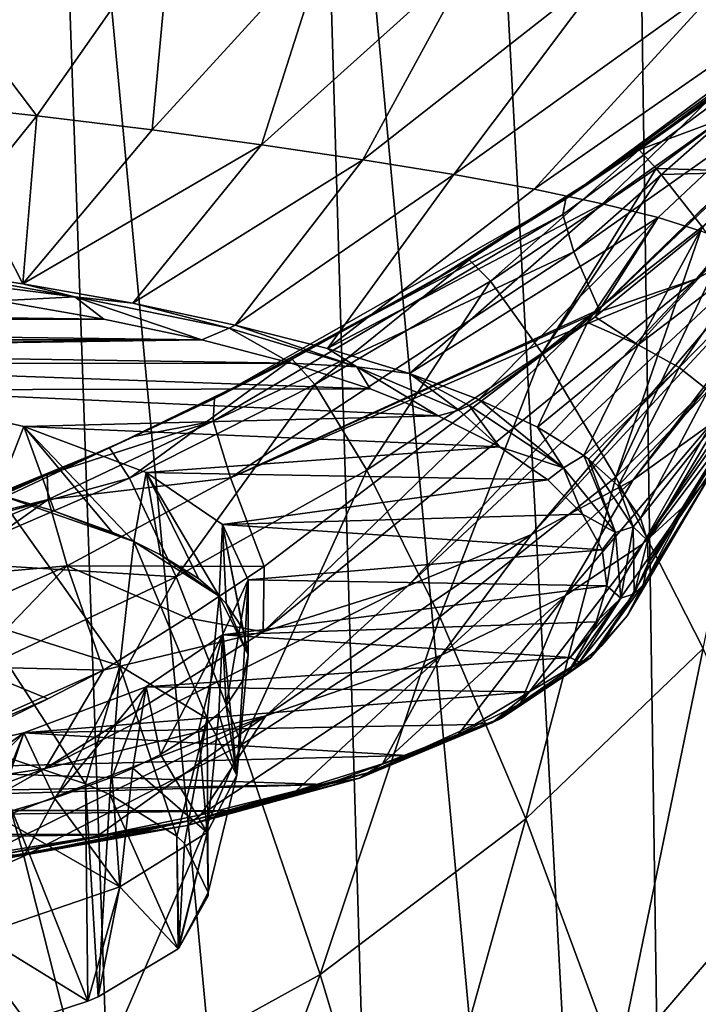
# Model space of a CAD drawing. Header units: millimetres. Extents: x -23 to 23, y 0 to 187.
# Tile 23 of 37: x 7 to 14, y 113 to 123. Entities that reach past the tile are written whole.
import ezdxf

# ---------------------------------------------------------------- set-up
doc = ezdxf.new("R2010")
doc.units = ezdxf.units.MM
doc.header["$LTSCALE"] = 83.635285
for name, color, linetype in [('126', 7, 'CONTINUOUS'), ('127', 7, 'CONTINUOUS'), ('128', 7, 'CONTINUOUS'), ('150', 7, 'CONTINUOUS'), ('17', 7, 'CONTINUOUS'), ('19', 7, 'CONTINUOUS'), ('20', 7, 'CONTINUOUS'), ('21', 7, 'CONTINUOUS'), ('22', 7, 'CONTINUOUS'), ('23', 7, 'CONTINUOUS'), ('24', 7, 'CONTINUOUS'), ('33', 7, 'CONTINUOUS'), ('34', 7, 'CONTINUOUS'), ('46', 7, 'CONTINUOUS'), ('47', 7, 'CONTINUOUS'), ('48', 7, 'CONTINUOUS'), ('5', 7, 'CONTINUOUS'), ('6', 7, 'CONTINUOUS'), ('65', 7, 'CONTINUOUS'), ('66', 7, 'CONTINUOUS'), ('67', 7, 'CONTINUOUS'), ('89', 7, 'CONTINUOUS'), ('90', 7, 'CONTINUOUS')]:
    doc.layers.add(name, color=color, linetype=linetype)

msp = doc.modelspace()

# ---------------------------------------------------------------- linework, layer by layer
at = {"layer": '126', "color": 7, "linetype": 'CONTINUOUS'}
for points in [[(7.053, 119.122, 119.889), (5.353, 119.512, 121.344), (6.77, 118.409, 120.396), (7.053, 119.122, 119.889)], [(7.376, 118.23, 119.729), (7.053, 119.122, 119.889), (6.77, 118.409, 120.396), (7.376, 118.23, 119.729)], [(8.344, 118.638, 118.083), (7.053, 119.122, 119.889), (8.215, 117.907, 118.524), (8.344, 118.638, 118.083)], [(8.215, 117.907, 118.524), (7.053, 119.122, 119.889), (7.984, 118.008, 118.9), (8.215, 117.907, 118.524)], [(7.984, 118.008, 118.9), (7.053, 119.122, 119.889), (7.376, 118.23, 119.729), (7.984, 118.008, 118.9)], [(8.494, 117.768, 118.006), (8.344, 118.638, 118.083), (8.215, 117.907, 118.524), (8.494, 117.768, 118.006)], [(9.149, 118.088, 116.031), (8.344, 118.638, 118.083), (9.117, 117.329, 116.365), (9.149, 118.088, 116.031)], [(9.117, 117.329, 116.365), (8.344, 118.638, 118.083), (8.896, 117.516, 117.065), (9.117, 117.329, 116.365)], [(8.896, 117.516, 117.065), (8.344, 118.638, 118.083), (8.494, 117.768, 118.006), (8.896, 117.516, 117.065)], [(9.188, 117.254, 116.086), (9.149, 118.088, 116.031), (9.117, 117.329, 116.365), (9.188, 117.254, 116.086)], [(9.423, 117.504, 113.853), (9.149, 118.088, 116.031), (9.423, 116.712, 114.065), (9.423, 117.504, 113.853)], [(9.423, 116.712, 114.065), (9.149, 118.088, 116.031), (9.364, 116.985, 115.082), (9.423, 116.712, 114.065)], [(9.364, 116.985, 115.082), (9.149, 118.088, 116.031), (9.188, 117.254, 116.086), (9.364, 116.985, 115.082)]]:
    msp.add_3dface(points, dxfattribs=at)
at = {"layer": '127', "color": 7, "linetype": 'CONTINUOUS'}
for points in [[(9.149, 116.921, 111.675), (9.423, 117.504, 113.853), (9.188, 116.171, 112.044), (9.149, 116.921, 111.675)], [(9.188, 116.171, 112.044), (9.423, 117.504, 113.853), (9.364, 116.44, 113.048), (9.188, 116.171, 112.044)], [(9.364, 116.44, 113.048), (9.423, 117.504, 113.853), (9.423, 116.709, 114.053), (9.364, 116.44, 113.048)], [(9.423, 117.504, 113.853), (9.423, 116.712, 114.065), (9.423, 116.709, 114.053), (9.423, 117.504, 113.853)], [(8.344, 116.371, 109.623), (9.149, 116.921, 111.675), (8.494, 115.656, 110.124), (8.344, 116.371, 109.623)], [(8.494, 115.656, 110.124), (9.149, 116.921, 111.675), (8.896, 115.909, 111.065), (8.494, 115.656, 110.124)], [(8.896, 115.909, 111.065), (9.149, 116.921, 111.675), (9.111, 116.09, 111.743), (8.896, 115.909, 111.065)], [(9.111, 116.09, 111.743), (9.149, 116.921, 111.675), (9.188, 116.171, 112.044), (9.111, 116.09, 111.743)], [(7.053, 115.887, 107.817), (8.344, 116.371, 109.623), (7.375, 115.194, 108.4), (7.053, 115.887, 107.817)], [(7.375, 115.194, 108.4), (8.344, 116.371, 109.623), (7.984, 115.417, 109.232), (7.375, 115.194, 108.4)], [(7.984, 115.417, 109.232), (8.344, 116.371, 109.623), (8.202, 115.512, 109.585), (7.984, 115.417, 109.232)], [(8.202, 115.512, 109.585), (8.344, 116.371, 109.623), (8.494, 115.656, 110.124), (8.202, 115.512, 109.585)], [(5.353, 115.497, 106.362), (7.053, 115.887, 107.817), (5.43, 114.719, 106.626), (5.353, 115.497, 106.362)], [(5.43, 114.719, 106.626), (7.053, 115.887, 107.817), (6.042, 114.841, 107.081), (5.43, 114.719, 106.626)], [(6.042, 114.841, 107.081), (7.053, 115.887, 107.817), (6.703, 114.998, 107.668), (6.042, 114.841, 107.081)], [(6.703, 114.998, 107.668), (7.053, 115.887, 107.817), (6.753, 115.012, 107.718), (6.703, 114.998, 107.668)], [(6.753, 115.012, 107.718), (7.053, 115.887, 107.817), (7.375, 115.194, 108.4), (6.753, 115.012, 107.718)]]:
    msp.add_3dface(points, dxfattribs=at)
at = {"layer": '128', "color": 7, "linetype": 'CONTINUOUS'}
for points in [[(8.067, 116.593, 118.877), (6.77, 118.409, 120.396), (6.586, 117.063, 120.754), (8.067, 116.593, 118.877)], [(8.215, 117.907, 118.524), (7.376, 118.23, 119.729), (6.77, 118.409, 120.396), (8.215, 117.907, 118.524)], [(8.215, 117.907, 118.524), (6.77, 118.409, 120.396), (8.067, 116.593, 118.877), (8.215, 117.907, 118.524)], [(8.215, 117.907, 118.524), (7.984, 118.008, 118.9), (7.376, 118.23, 119.729), (8.215, 117.907, 118.524)], [(8.989, 116.038, 116.71), (8.215, 117.907, 118.524), (8.067, 116.593, 118.877), (8.989, 116.038, 116.71)], [(9.117, 117.329, 116.365), (8.494, 117.768, 118.006), (8.215, 117.907, 118.524), (9.117, 117.329, 116.365)], [(9.117, 117.329, 116.365), (8.215, 117.907, 118.524), (8.989, 116.038, 116.71), (9.117, 117.329, 116.365)], [(9.117, 117.329, 116.365), (8.896, 117.516, 117.065), (8.494, 117.768, 118.006), (9.117, 117.329, 116.365)], [(9.302, 115.437, 114.394), (9.117, 117.329, 116.365), (8.989, 116.038, 116.71), (9.302, 115.437, 114.394)], [(9.188, 117.254, 116.086), (9.117, 117.329, 116.365), (9.423, 116.709, 114.053), (9.188, 117.254, 116.086)], [(9.423, 116.709, 114.053), (9.117, 117.329, 116.365), (9.302, 115.437, 114.394), (9.423, 116.709, 114.053)], [(9.364, 116.985, 115.082), (9.188, 117.254, 116.086), (9.423, 116.709, 114.053), (9.364, 116.985, 115.082)], [(7.703, 115.347, 119.215), (8.067, 116.593, 118.877), (6.586, 117.063, 120.754), (7.703, 115.347, 119.215)], [(6.674, 115.69, 120.556), (7.703, 115.347, 119.215), (6.586, 117.063, 120.754), (6.674, 115.69, 120.556)], [(9.423, 116.712, 114.065), (9.364, 116.985, 115.082), (9.423, 116.709, 114.053), (9.423, 116.712, 114.065)], [(9.364, 116.44, 113.048), (9.423, 116.709, 114.053), (9.302, 115.437, 114.394), (9.364, 116.44, 113.048)], [(7.703, 115.347, 119.215), (7.959, 115.235, 118.777), (8.067, 116.593, 118.877), (7.703, 115.347, 119.215)], [(7.959, 115.235, 118.777), (8.67, 114.792, 117.046), (8.067, 116.593, 118.877), (7.959, 115.235, 118.777)], [(8.67, 114.792, 117.046), (8.989, 116.038, 116.71), (8.067, 116.593, 118.877), (8.67, 114.792, 117.046)], [(9.188, 116.171, 112.044), (9.364, 116.44, 113.048), (9.302, 115.437, 114.394), (9.188, 116.171, 112.044)], [(9.111, 116.09, 111.743), (9.188, 116.171, 112.044), (9.302, 115.437, 114.394), (9.111, 116.09, 111.743)], [(8.67, 114.792, 117.046), (8.75, 114.715, 116.745), (8.989, 116.038, 116.71), (8.67, 114.792, 117.046)], [(8.75, 114.715, 116.745), (8.999, 114.198, 114.726), (8.989, 116.038, 116.71), (8.75, 114.715, 116.745)], [(8.896, 115.909, 111.065), (9.111, 116.09, 111.743), (8.988, 114.832, 112.08), (8.896, 115.909, 111.065)], [(8.988, 114.832, 112.08), (9.111, 116.09, 111.743), (9.302, 115.437, 114.394), (8.988, 114.832, 112.08)], [(8.999, 114.198, 114.726), (9.302, 115.437, 114.394), (8.989, 116.038, 116.71), (8.999, 114.198, 114.726)], [(8.494, 115.656, 110.124), (8.896, 115.909, 111.065), (8.988, 114.832, 112.08), (8.494, 115.656, 110.124)], [(8.202, 115.512, 109.585), (8.494, 115.656, 110.124), (8.988, 114.832, 112.08), (8.202, 115.512, 109.585)], [(7.375, 115.194, 108.4), (7.984, 115.417, 109.232), (8.066, 114.256, 109.921), (7.375, 115.194, 108.4)], [(7.984, 115.417, 109.232), (8.202, 115.512, 109.585), (8.066, 114.256, 109.921), (7.984, 115.417, 109.232)], [(8.066, 114.256, 109.921), (8.202, 115.512, 109.585), (8.988, 114.832, 112.08), (8.066, 114.256, 109.921)], [(8.999, 114.198, 114.726), (8.988, 114.832, 112.08), (9.302, 115.437, 114.394), (8.999, 114.198, 114.726)], [(6.753, 115.012, 107.718), (7.375, 115.194, 108.4), (8.066, 114.256, 109.921), (6.753, 115.012, 107.718)], [(6.588, 113.749, 108.059), (6.753, 115.012, 107.718), (8.066, 114.256, 109.921), (6.588, 113.749, 108.059)], [(8.681, 113.604, 112.409), (8.066, 114.256, 109.921), (8.988, 114.832, 112.08), (8.681, 113.604, 112.409)], [(8.681, 113.604, 112.409), (8.988, 114.832, 112.08), (8.688, 113.611, 112.434), (8.681, 113.604, 112.409)], [(8.688, 113.611, 112.434), (8.988, 114.832, 112.08), (8.999, 114.162, 114.585), (8.688, 113.611, 112.434)], [(8.999, 114.162, 114.585), (8.988, 114.832, 112.08), (8.999, 114.198, 114.726), (8.999, 114.162, 114.585)], [(7.729, 113.05, 110.242), (6.588, 113.749, 108.059), (8.066, 114.256, 109.921), (7.729, 113.05, 110.242)], [(7.729, 113.05, 110.242), (8.066, 114.256, 109.921), (7.838, 113.096, 110.424), (7.729, 113.05, 110.242)], [(7.838, 113.096, 110.424), (8.066, 114.256, 109.921), (8.681, 113.604, 112.409), (7.838, 113.096, 110.424)], [(6.506, 112.651, 108.684), (6.588, 113.749, 108.059), (7.729, 113.05, 110.242), (6.506, 112.651, 108.684)]]:
    msp.add_3dface(points, dxfattribs=at)
at = {"layer": '150', "color": 7, "linetype": 'CONTINUOUS'}
for points in [[(6.506, 112.651, 108.684), (7.729, 113.05, 110.242), (6.674, 115.69, 120.556), (6.506, 112.651, 108.684)], [(7.729, 113.05, 110.242), (7.703, 115.347, 119.215), (6.674, 115.69, 120.556), (7.729, 113.05, 110.242)], [(7.729, 113.05, 110.242), (7.838, 113.096, 110.424), (7.703, 115.347, 119.215), (7.729, 113.05, 110.242)], [(7.838, 113.096, 110.424), (7.959, 115.235, 118.777), (7.703, 115.347, 119.215), (7.838, 113.096, 110.424)], [(7.838, 113.096, 110.424), (8.681, 113.604, 112.409), (7.959, 115.235, 118.777), (7.838, 113.096, 110.424)], [(8.681, 113.604, 112.409), (8.67, 114.792, 117.046), (7.959, 115.235, 118.777), (8.681, 113.604, 112.409)], [(8.681, 113.604, 112.409), (8.688, 113.611, 112.434), (8.67, 114.792, 117.046), (8.681, 113.604, 112.409)], [(8.688, 113.611, 112.434), (8.75, 114.715, 116.745), (8.67, 114.792, 117.046), (8.688, 113.611, 112.434)], [(8.688, 113.611, 112.434), (8.999, 114.198, 114.726), (8.75, 114.715, 116.745), (8.688, 113.611, 112.434)], [(8.688, 113.611, 112.434), (8.999, 114.162, 114.585), (8.999, 114.198, 114.726), (8.688, 113.611, 112.434)]]:
    msp.add_3dface(points, dxfattribs=at)
at = {"layer": '17', "color": 7, "linetype": 'CONTINUOUS'}
for points in [[(12.778, 121.529, 94.234), (15.501, 123.494, 94), (16.205, 124.08, 94.476), (12.778, 121.529, 94.234)], [(13.455, 121.98, 94), (15.501, 123.494, 94), (12.778, 121.529, 94.234), (13.455, 121.98, 94)], [(11.306, 120.619, 94), (13.455, 121.98, 94), (12.778, 121.529, 94.234), (11.306, 120.619, 94)], [(9.067, 119.419, 94), (11.306, 120.619, 94), (12.778, 121.529, 94.234), (9.067, 119.419, 94)]]:
    msp.add_3dface(points, dxfattribs=at)
at = {"layer": '19', "color": 7, "linetype": 'CONTINUOUS'}
for points in [[(17.295, 124.415, 97.934), (17.773, 124.65, 98.675), (14.158, 120.684, 99.912), (17.295, 124.415, 97.934)], [(14.158, 120.684, 99.912), (17.773, 124.65, 98.675), (15.204, 121.262, 101.018), (14.158, 120.684, 99.912)], [(13.131, 120.361, 99.027), (17.295, 124.415, 97.934), (13.082, 120.319, 99.038), (13.131, 120.361, 99.027)], [(13.082, 120.319, 99.038), (17.295, 124.415, 97.934), (14.158, 120.684, 99.912), (13.082, 120.319, 99.038)], [(16.352, 123.431, 98.158), (17.295, 124.415, 97.934), (13.131, 120.361, 99.027), (16.352, 123.431, 98.158)], [(15.982, 121.835, 102.363), (16.494, 122.339, 103.899), (13.49, 118.56, 104.392), (15.982, 121.835, 102.363)], [(13.49, 118.56, 104.392), (16.494, 122.339, 103.899), (14.318, 119.154, 106.162), (13.49, 118.56, 104.392)], [(15.204, 121.262, 101.018), (15.982, 121.835, 102.363), (12.416, 117.981, 102.915), (15.204, 121.262, 101.018)], [(12.416, 117.981, 102.915), (15.982, 121.835, 102.363), (13.49, 118.56, 104.392), (12.416, 117.981, 102.915)], [(14.158, 120.684, 99.912), (15.204, 121.262, 101.018), (11.104, 117.437, 101.689), (14.158, 120.684, 99.912)], [(11.104, 117.437, 101.689), (15.204, 121.262, 101.018), (12.416, 117.981, 102.915), (11.104, 117.437, 101.689)], [(12.901, 120.165, 99.08), (14.158, 120.684, 99.912), (9.581, 116.952, 100.727), (12.901, 120.165, 99.08)], [(9.581, 116.952, 100.727), (14.158, 120.684, 99.912), (11.104, 117.437, 101.689), (9.581, 116.952, 100.727)], [(12.901, 120.165, 99.08), (13.082, 120.319, 99.038), (14.158, 120.684, 99.912), (12.901, 120.165, 99.08)], [(9.59, 117.643, 99.752), (12.901, 120.165, 99.08), (9.581, 116.952, 100.727), (9.59, 117.643, 99.752)], [(8.774, 117.101, 99.898), (9.59, 117.643, 99.752), (9.581, 116.952, 100.727), (8.774, 117.101, 99.898)], [(7.893, 116.549, 100.051), (8.774, 117.101, 99.898), (9.581, 116.952, 100.727), (7.893, 116.549, 100.051)]]:
    msp.add_3dface(points, dxfattribs=at)
at = {"layer": '20', "color": 7, "linetype": 'CONTINUOUS'}
for points in [[(8.407, 122.258, 127.297), (8.61, 124.436, 129.713), (7.189, 122.408, 127.696), (8.407, 122.258, 127.297)], [(10.26, 124.288, 129.324), (8.61, 124.436, 129.713), (8.407, 122.258, 127.297), (10.26, 124.288, 129.324)], [(9.562, 122.102, 126.757), (10.26, 124.288, 129.324), (8.407, 122.258, 127.297), (9.562, 122.102, 126.757)], [(11.831, 124.143, 128.658), (10.26, 124.288, 129.324), (9.562, 122.102, 126.757), (11.831, 124.143, 128.658)], [(10.632, 121.943, 126.085), (11.831, 124.143, 128.658), (9.562, 122.102, 126.757), (10.632, 121.943, 126.085)], [(13.256, 124.002, 127.732), (11.831, 124.143, 128.658), (10.632, 121.943, 126.085), (13.256, 124.002, 127.732)], [(11.596, 121.785, 125.299), (13.256, 124.002, 127.732), (10.632, 121.943, 126.085), (11.596, 121.785, 125.299)], [(14.485, 123.867, 126.579), (13.256, 124.002, 127.732), (11.596, 121.785, 125.299), (14.485, 123.867, 126.579)], [(12.444, 121.63, 124.412), (14.485, 123.867, 126.579), (11.596, 121.785, 125.299), (12.444, 121.63, 124.412)], [(15.477, 123.742, 125.236), (14.485, 123.867, 126.579), (12.444, 121.63, 124.412), (15.477, 123.742, 125.236)], [(13.166, 121.478, 123.439), (15.477, 123.742, 125.236), (12.444, 121.63, 124.412), (13.166, 121.478, 123.439)], [(16.199, 123.63, 123.752), (15.477, 123.742, 125.236), (13.166, 121.478, 123.439), (16.199, 123.63, 123.752)], [(13.752, 121.331, 122.399), (16.199, 123.63, 123.752), (13.166, 121.478, 123.439), (13.752, 121.331, 122.399)], [(14.196, 121.191, 121.313), (16.199, 123.63, 123.752), (13.752, 121.331, 122.399), (14.196, 121.191, 121.313)]]:
    msp.add_3dface(points, dxfattribs=at)
at = {"layer": '21', "color": 7, "linetype": 'CONTINUOUS'}
for points in [[(7.189, 122.408, 127.696), (8.61, 124.436, 129.713), (4.655, 125.755, 131.034), (7.189, 122.408, 127.696)], [(7.189, 122.408, 127.696), (4.655, 125.755, 131.034), (5.439, 122.6, 128.092), (7.189, 122.408, 127.696)]]:
    msp.add_3dface(points, dxfattribs=at)
at = {"layer": '22', "color": 7, "linetype": 'CONTINUOUS'}
for points in [[(13.543, 119.986, 119.546), (14.196, 121.191, 121.313), (13.088, 120.282, 120.929), (13.543, 119.986, 119.546)], [(14.52, 121.066, 120.273), (14.196, 121.191, 121.313), (13.543, 119.986, 119.546), (14.52, 121.066, 120.273)], [(14.799, 120.945, 119.206), (14.52, 121.066, 120.273), (13.543, 119.986, 119.546), (14.799, 120.945, 119.206)], [(14.799, 120.945, 119.206), (13.543, 119.986, 119.546), (13.974, 119.746, 118.119), (14.799, 120.945, 119.206)], [(15.03, 120.824, 118.105), (14.799, 120.945, 119.206), (13.974, 119.746, 118.119), (15.03, 120.824, 118.105)], [(15.03, 120.824, 118.105), (13.974, 119.746, 118.119), (14.281, 119.505, 116.635), (15.03, 120.824, 118.105)], [(13.008, 120.222, 120.902), (11.86, 119.407, 120.508), (12.48, 119.117, 119.321), (13.008, 120.222, 120.902)], [(13.543, 119.986, 119.546), (13.008, 120.222, 120.902), (12.48, 119.117, 119.321), (13.543, 119.986, 119.546)], [(13.008, 120.222, 120.902), (13.543, 119.986, 119.546), (13.088, 120.282, 120.929), (13.008, 120.222, 120.902)], [(12.968, 118.816, 118.095), (13.543, 119.986, 119.546), (12.48, 119.117, 119.321), (12.968, 118.816, 118.095)], [(13.974, 119.746, 118.119), (13.543, 119.986, 119.546), (12.968, 118.816, 118.095), (13.974, 119.746, 118.119)], [(14.9, 119.717, 108.325), (15.103, 119.96, 109.615), (14.057, 118.308, 109.48), (14.9, 119.717, 108.325)], [(15.103, 119.96, 109.615), (14.311, 118.618, 110.95), (14.057, 118.308, 109.48), (15.103, 119.96, 109.615)], [(13.018, 118.779, 117.945), (13.974, 119.746, 118.119), (12.968, 118.816, 118.095), (13.018, 118.779, 117.945)], [(13.332, 118.497, 116.805), (13.974, 119.746, 118.119), (13.018, 118.779, 117.945), (13.332, 118.497, 116.805)], [(14.281, 119.505, 116.635), (13.974, 119.746, 118.119), (13.332, 118.497, 116.805), (14.281, 119.505, 116.635)], [(14.64, 119.445, 107.185), (14.9, 119.717, 108.325), (13.591, 117.884, 107.842), (14.64, 119.445, 107.185)], [(14.9, 119.717, 108.325), (14.057, 118.308, 109.48), (13.591, 117.884, 107.842), (14.9, 119.717, 108.325)], [(13.565, 118.156, 115.438), (14.281, 119.505, 116.635), (13.332, 118.497, 116.805), (13.565, 118.156, 115.438)], [(14.452, 119.275, 115.149), (14.281, 119.505, 116.635), (13.565, 118.156, 115.438), (14.452, 119.275, 115.149)], [(14.318, 119.154, 106.162), (14.64, 119.445, 107.185), (13.591, 117.884, 107.842), (14.318, 119.154, 106.162)], [(13.64, 117.918, 114.497), (14.452, 119.275, 115.149), (13.565, 118.156, 115.438), (13.64, 117.918, 114.497)], [(14.499, 119.061, 113.711), (14.452, 119.275, 115.149), (13.64, 117.918, 114.497), (14.499, 119.061, 113.711)], [(13.49, 118.56, 104.392), (14.318, 119.154, 106.162), (12.775, 117.337, 106.029), (13.49, 118.56, 104.392)], [(14.318, 119.154, 106.162), (13.591, 117.884, 107.842), (12.775, 117.337, 106.029), (14.318, 119.154, 106.162)], [(13.649, 117.68, 113.568), (14.499, 119.061, 113.711), (13.64, 117.918, 114.497), (13.649, 117.68, 113.568)], [(14.449, 118.853, 112.329), (14.499, 119.061, 113.711), (13.649, 117.68, 113.568), (14.449, 118.853, 112.329)], [(14.311, 118.618, 110.95), (14.449, 118.853, 112.329), (13.596, 117.449, 112.681), (14.311, 118.618, 110.95)], [(13.596, 117.449, 112.681), (14.449, 118.853, 112.329), (13.649, 117.68, 113.568), (13.596, 117.449, 112.681)], [(12.416, 117.981, 102.915), (13.49, 118.56, 104.392), (11.466, 116.705, 104.157), (12.416, 117.981, 102.915)], [(13.49, 118.56, 104.392), (12.775, 117.337, 106.029), (11.466, 116.705, 104.157), (13.49, 118.56, 104.392)], [(14.057, 118.308, 109.48), (14.311, 118.618, 110.95), (13.426, 117.122, 111.451), (14.057, 118.308, 109.48)], [(13.426, 117.122, 111.451), (14.311, 118.618, 110.95), (13.596, 117.449, 112.681), (13.426, 117.122, 111.451)], [(13.591, 117.884, 107.842), (14.057, 118.308, 109.48), (12.787, 116.501, 109.17), (13.591, 117.884, 107.842)], [(12.787, 116.501, 109.17), (14.057, 118.308, 109.48), (13.157, 116.807, 110.29), (12.787, 116.501, 109.17)], [(13.157, 116.807, 110.29), (14.057, 118.308, 109.48), (13.426, 117.122, 111.451), (13.157, 116.807, 110.29)], [(11.104, 117.437, 101.689), (12.416, 117.981, 102.915), (9.608, 116.065, 102.442), (11.104, 117.437, 101.689)], [(12.416, 117.981, 102.915), (11.466, 116.705, 104.157), (9.608, 116.065, 102.442), (12.416, 117.981, 102.915)], [(12.775, 117.337, 106.029), (13.591, 117.884, 107.842), (12.295, 116.191, 108.046), (12.775, 117.337, 106.029)], [(12.295, 116.191, 108.046), (13.591, 117.884, 107.842), (12.787, 116.501, 109.17), (12.295, 116.191, 108.046)], [(9.581, 116.952, 100.727), (11.104, 117.437, 101.689), (7.278, 115.509, 101.12), (9.581, 116.952, 100.727)], [(11.104, 117.437, 101.689), (9.608, 116.065, 102.442), (7.278, 115.509, 101.12), (11.104, 117.437, 101.689)], [(11.466, 116.705, 104.157), (12.775, 117.337, 106.029), (10.841, 115.557, 105.749), (11.466, 116.705, 104.157)], [(10.841, 115.557, 105.749), (12.775, 117.337, 106.029), (11.645, 115.871, 106.885), (10.841, 115.557, 105.749)], [(11.645, 115.871, 106.885), (12.775, 117.337, 106.029), (12.295, 116.191, 108.046), (11.645, 115.871, 106.885)], [(7.893, 116.549, 100.051), (9.581, 116.952, 100.727), (7.278, 115.509, 101.12), (7.893, 116.549, 100.051)], [(9.608, 116.065, 102.442), (11.466, 116.705, 104.157), (8.923, 115.017, 103.782), (9.608, 116.065, 102.442)], [(8.923, 115.017, 103.782), (11.466, 116.705, 104.157), (9.928, 115.272, 104.711), (8.923, 115.017, 103.782)], [(9.928, 115.272, 104.711), (11.466, 116.705, 104.157), (10.841, 115.557, 105.749), (9.928, 115.272, 104.711)], [(7.893, 116.549, 100.051), (7.278, 115.509, 101.12), (4.666, 115.109, 100.358), (7.893, 116.549, 100.051)], [(7.893, 116.549, 100.051), (4.666, 115.109, 100.358), (7.307, 116.246, 100.101), (7.893, 116.549, 100.051)], [(7.307, 116.246, 100.101), (4.666, 115.109, 100.358), (6.706, 115.954, 100.157), (7.307, 116.246, 100.101)], [(7.278, 115.509, 101.12), (9.608, 116.065, 102.442), (5.392, 114.443, 101.651), (7.278, 115.509, 101.12)], [(5.392, 114.443, 101.651), (9.608, 116.065, 102.442), (6.643, 114.6, 102.242), (5.392, 114.443, 101.651)], [(6.643, 114.6, 102.242), (9.608, 116.065, 102.442), (7.826, 114.793, 102.957), (6.643, 114.6, 102.242)], [(7.826, 114.793, 102.957), (9.608, 116.065, 102.442), (8.923, 115.017, 103.782), (7.826, 114.793, 102.957)], [(4.666, 115.109, 100.358), (7.278, 115.509, 101.12), (4.106, 114.328, 101.191), (4.666, 115.109, 100.358)], [(4.106, 114.328, 101.191), (7.278, 115.509, 101.12), (5.392, 114.443, 101.651), (4.106, 114.328, 101.191)]]:
    msp.add_3dface(points, dxfattribs=at)
at = {"layer": '23', "color": 7, "linetype": 'CONTINUOUS'}
for points in [[(7.189, 122.408, 127.696), (6.54, 121.604, 126.818), (7.042, 120.631, 125.238), (7.189, 122.408, 127.696)], [(8.407, 122.258, 127.297), (7.189, 122.408, 127.696), (7.042, 120.631, 125.238), (8.407, 122.258, 127.297)], [(9.562, 122.102, 126.757), (8.407, 122.258, 127.297), (7.042, 120.631, 125.238), (9.562, 122.102, 126.757)], [(8.204, 120.426, 124.491), (9.562, 122.102, 126.757), (7.042, 120.631, 125.238), (8.204, 120.426, 124.491)], [(10.632, 121.943, 126.085), (9.562, 122.102, 126.757), (8.204, 120.426, 124.491), (10.632, 121.943, 126.085)], [(9.283, 120.196, 123.628), (10.632, 121.943, 126.085), (8.204, 120.426, 124.491), (9.283, 120.196, 123.628)], [(11.596, 121.785, 125.299), (10.632, 121.943, 126.085), (9.283, 120.196, 123.628), (11.596, 121.785, 125.299)], [(10.261, 119.946, 122.666), (11.596, 121.785, 125.299), (9.283, 120.196, 123.628), (10.261, 119.946, 122.666)], [(12.444, 121.63, 124.412), (11.596, 121.785, 125.299), (10.261, 119.946, 122.666), (12.444, 121.63, 124.412)], [(6.54, 121.604, 126.818), (5.821, 120.81, 125.856), (7.042, 120.631, 125.238), (6.54, 121.604, 126.818)], [(13.166, 121.478, 123.439), (12.444, 121.63, 124.412), (10.261, 119.946, 122.666), (13.166, 121.478, 123.439)], [(11.125, 119.682, 121.619), (13.166, 121.478, 123.439), (10.261, 119.946, 122.666), (11.125, 119.682, 121.619)], [(13.752, 121.331, 122.399), (13.166, 121.478, 123.439), (11.125, 119.682, 121.619), (13.752, 121.331, 122.399)], [(11.86, 119.407, 120.508), (13.752, 121.331, 122.399), (11.125, 119.682, 121.619), (11.86, 119.407, 120.508)], [(13.752, 121.331, 122.399), (11.86, 119.407, 120.508), (13.008, 120.222, 120.902), (13.752, 121.331, 122.399)], [(13.752, 121.331, 122.399), (13.008, 120.222, 120.902), (13.088, 120.282, 120.929), (13.752, 121.331, 122.399)], [(14.196, 121.191, 121.313), (13.752, 121.331, 122.399), (13.088, 120.282, 120.929), (14.196, 121.191, 121.313)]]:
    msp.add_3dface(points, dxfattribs=at)
at = {"layer": '24', "color": 7, "linetype": 'CONTINUOUS'}
msp.add_3dface([(7.189, 122.408, 127.696), (5.439, 122.6, 128.092), (6.54, 121.604, 126.818), (7.189, 122.408, 127.696)], dxfattribs=at)
at = {"layer": '33', "color": 7, "linetype": 'CONTINUOUS'}
for points in [[(15.501, 123.494, 94), (13.455, 121.98, 94), (14.989, 123.093, 48), (15.501, 123.494, 94)], [(14.989, 123.093, 48), (13.455, 121.98, 94), (14.278, 122.561, 48), (14.989, 123.093, 48)], [(14.278, 122.561, 48), (13.455, 121.98, 94), (13.554, 122.048, 48), (14.278, 122.561, 48)], [(13.455, 121.98, 94), (11.306, 120.619, 94), (11.755, 120.885, 48), (13.455, 121.98, 94)], [(13.554, 122.048, 48), (13.455, 121.98, 94), (11.755, 120.885, 48), (13.554, 122.048, 48)], [(11.755, 120.885, 48), (11.306, 120.619, 94), (9.887, 119.834, 48), (11.755, 120.885, 48)], [(11.306, 120.619, 94), (9.067, 119.419, 94), (9.887, 119.834, 48), (11.306, 120.619, 94)], [(7.957, 118.899, 48), (9.887, 119.834, 48), (8.219, 119.018, 93.94), (7.957, 118.899, 48)], [(9.887, 119.834, 48), (9.067, 119.419, 94), (8.219, 119.018, 93.94), (9.887, 119.834, 48)], [(7.297, 118.612, 93.883), (7.957, 118.899, 48), (8.219, 119.018, 93.94), (7.297, 118.612, 93.883)], [(5.981, 118.087, 93.836), (5.981, 118.087, 48), (7.957, 118.899, 48), (5.981, 118.087, 93.836)], [(5.981, 118.087, 93.836), (7.957, 118.899, 48), (6.647, 118.345, 93.853), (5.981, 118.087, 93.836)], [(6.647, 118.345, 93.853), (7.957, 118.899, 48), (7.297, 118.612, 93.883), (6.647, 118.345, 93.853)]]:
    msp.add_3dface(points, dxfattribs=at)
at = {"layer": '34', "color": 7, "linetype": 'CONTINUOUS'}
for points in [[(-7.89, 120.259, 124.132), (7.897, 120.259, 124.133), (-6.778, 120.45, 124.846), (-7.89, 120.259, 124.132)], [(7.897, 120.259, 124.133), (6.789, 120.45, 124.847), (-6.778, 120.45, 124.846), (7.897, 120.259, 124.133)], [(-8.927, 120.038, 123.307), (8.933, 120.038, 123.308), (-7.89, 120.259, 124.132), (-8.927, 120.038, 123.307)], [(8.933, 120.038, 123.308), (7.897, 120.259, 124.133), (-7.89, 120.259, 124.132), (8.933, 120.038, 123.308)], [(8.933, 120.038, 123.308), (-8.927, 120.038, 123.307), (-1.136, 119.925, 122.888), (8.933, 120.038, 123.308)], [(1.136, 119.925, 122.888), (8.933, 120.038, 123.308), (-1.136, 119.925, 122.888), (1.136, 119.925, 122.888)], [(9.875, 119.791, 122.387), (8.933, 120.038, 123.308), (1.136, 119.925, 122.888), (9.875, 119.791, 122.387)], [(3.341, 119.785, 122.363), (9.875, 119.791, 122.387), (1.136, 119.925, 122.888), (3.341, 119.785, 122.363)], [(10.71, 119.523, 121.386), (9.875, 119.791, 122.387), (3.341, 119.785, 122.363), (10.71, 119.523, 121.386)], [(5.353, 119.512, 121.344), (10.71, 119.523, 121.386), (3.341, 119.785, 122.363), (5.353, 119.512, 121.344)], [(11.429, 119.237, 120.32), (10.71, 119.523, 121.386), (5.353, 119.512, 121.344), (11.429, 119.237, 120.32)], [(7.053, 119.122, 119.889), (11.429, 119.237, 120.32), (5.353, 119.512, 121.344), (7.053, 119.122, 119.889)], [(12.076, 118.91, 119.097), (11.429, 119.237, 120.32), (7.053, 119.122, 119.889), (12.076, 118.91, 119.097)], [(8.344, 118.638, 118.083), (12.076, 118.91, 119.097), (7.053, 119.122, 119.889), (8.344, 118.638, 118.083)], [(12.589, 118.561, 117.797), (12.076, 118.91, 119.097), (8.344, 118.638, 118.083), (12.589, 118.561, 117.797)], [(9.149, 118.088, 116.031), (12.589, 118.561, 117.797), (8.344, 118.638, 118.083), (9.149, 118.088, 116.031)], [(12.954, 118.197, 116.437), (12.589, 118.561, 117.797), (9.149, 118.088, 116.031), (12.954, 118.197, 116.437)], [(13.163, 117.821, 115.034), (12.954, 118.197, 116.437), (9.149, 118.088, 116.031), (13.163, 117.821, 115.034)], [(9.423, 117.504, 113.853), (13.163, 117.821, 115.034), (9.149, 118.088, 116.031), (9.423, 117.504, 113.853)], [(13.211, 117.439, 113.608), (13.163, 117.821, 115.034), (9.423, 117.504, 113.853), (13.211, 117.439, 113.608)], [(13.211, 117.439, 113.608), (9.423, 117.504, 113.853), (9.149, 116.921, 111.675), (13.211, 117.439, 113.608)], [(13.097, 117.057, 112.182), (13.211, 117.439, 113.608), (9.149, 116.921, 111.675), (13.097, 117.057, 112.182)], [(12.823, 116.681, 110.78), (13.097, 117.057, 112.182), (9.149, 116.921, 111.675), (12.823, 116.681, 110.78)], [(8.344, 116.371, 109.623), (12.823, 116.681, 110.78), (9.149, 116.921, 111.675), (8.344, 116.371, 109.623)], [(12.394, 116.318, 109.425), (12.823, 116.681, 110.78), (8.344, 116.371, 109.623), (12.394, 116.318, 109.425)], [(7.053, 115.887, 107.817), (12.394, 116.318, 109.425), (8.344, 116.371, 109.623), (7.053, 115.887, 107.817)], [(11.817, 115.972, 108.133), (12.394, 116.318, 109.425), (7.053, 115.887, 107.817), (11.817, 115.972, 108.133)], [(11.098, 115.645, 106.913), (11.817, 115.972, 108.133), (7.053, 115.887, 107.817), (11.098, 115.645, 106.913)], [(5.353, 115.497, 106.362), (11.098, 115.645, 106.913), (7.053, 115.887, 107.817), (5.353, 115.497, 106.362)], [(10.242, 115.34, 105.775), (11.098, 115.645, 106.913), (5.353, 115.497, 106.362), (10.242, 115.34, 105.775)], [(3.341, 115.224, 105.343), (10.242, 115.34, 105.775), (5.353, 115.497, 106.362), (3.341, 115.224, 105.343)], [(9.259, 115.061, 104.733), (10.242, 115.34, 105.775), (1.136, 115.083, 104.817), (9.259, 115.061, 104.733)], [(1.136, 115.083, 104.817), (10.242, 115.34, 105.775), (3.341, 115.224, 105.343), (1.136, 115.083, 104.817)], [(-9.271, 115.064, 104.744), (9.259, 115.061, 104.733), (1.136, 115.083, 104.817), (-9.271, 115.064, 104.744)], [(-8.18, 114.815, 103.814), (9.259, 115.061, 104.733), (-9.271, 115.064, 104.744), (-8.18, 114.815, 103.814)], [(8.166, 114.812, 103.803), (9.259, 115.061, 104.733), (-8.18, 114.815, 103.814), (8.166, 114.812, 103.803)], [(-6.99, 114.598, 103.006), (8.166, 114.812, 103.803), (-8.18, 114.815, 103.814), (-6.99, 114.598, 103.006)], [(6.975, 114.595, 102.996), (8.166, 114.812, 103.803), (-6.99, 114.598, 103.006), (6.975, 114.595, 102.996)]]:
    msp.add_3dface(points, dxfattribs=at)
at = {"layer": '46', "color": 7, "linetype": 'CONTINUOUS'}
for points in [[(14.278, 122.561, 48), (13.554, 122.048, 48), (14.434, 122.375, 42.502), (14.278, 122.561, 48)], [(14.434, 122.375, 42.502), (13.554, 122.048, 48), (13.731, 121.85, 42.569), (14.434, 122.375, 42.502)], [(14.434, 122.375, 42.502), (13.731, 121.85, 42.569), (14.896, 121.816, 37.006), (14.434, 122.375, 42.502)], [(14.896, 121.816, 37.006), (13.731, 121.85, 42.569), (13.785, 121.786, 41.766), (14.896, 121.816, 37.006)], [(14.219, 121.233, 37.155), (14.896, 121.816, 37.006), (13.785, 121.786, 41.766), (14.219, 121.233, 37.155)]]:
    msp.add_3dface(points, dxfattribs=at)
at = {"layer": '47', "color": 7, "linetype": 'CONTINUOUS'}
for points in [[(13.554, 122.048, 48), (11.755, 120.885, 48), (11.982, 120.66, 42.714), (13.554, 122.048, 48)], [(13.731, 121.85, 42.569), (13.554, 122.048, 48), (11.982, 120.66, 42.714), (13.731, 121.85, 42.569)], [(12.527, 119.899, 37.449), (13.731, 121.85, 42.569), (11.982, 120.66, 42.714), (12.527, 119.899, 37.449)], [(13.785, 121.786, 41.766), (13.731, 121.85, 42.569), (12.527, 119.899, 37.449), (13.785, 121.786, 41.766)], [(14.219, 121.233, 37.155), (13.785, 121.786, 41.766), (12.527, 119.899, 37.449), (14.219, 121.233, 37.155)], [(13.306, 118.589, 32.364), (14.219, 121.233, 37.155), (12.527, 119.899, 37.449), (13.306, 118.589, 32.364)], [(14.427, 120.945, 35.459), (14.219, 121.233, 37.155), (13.306, 118.589, 32.364), (14.427, 120.945, 35.459)], [(14.939, 120.182, 31.889), (14.427, 120.945, 35.459), (13.306, 118.589, 32.364), (14.939, 120.182, 31.889)], [(11.755, 120.885, 48), (9.887, 119.834, 48), (10.127, 119.566, 42.871), (11.755, 120.885, 48)], [(11.982, 120.66, 42.714), (11.755, 120.885, 48), (10.127, 119.566, 42.871), (11.982, 120.66, 42.714)], [(10.674, 118.662, 37.773), (11.982, 120.66, 42.714), (10.127, 119.566, 42.871), (10.674, 118.662, 37.773)], [(12.527, 119.899, 37.449), (11.982, 120.66, 42.714), (10.674, 118.662, 37.773), (12.527, 119.899, 37.449)], [(14.228, 116.776, 27.614), (14.939, 120.182, 31.889), (13.306, 118.589, 32.364), (14.228, 116.776, 27.614)], [(11.445, 117.113, 32.887), (12.527, 119.899, 37.449), (10.674, 118.662, 37.773), (11.445, 117.113, 32.887)], [(13.306, 118.589, 32.364), (12.527, 119.899, 37.449), (11.445, 117.113, 32.887), (13.306, 118.589, 32.364)], [(9.887, 119.834, 48), (7.957, 118.899, 48), (8.169, 118.577, 43.016), (9.887, 119.834, 48)], [(10.127, 119.566, 42.871), (9.887, 119.834, 48), (8.169, 118.577, 43.016), (10.127, 119.566, 42.871)], [(8.66, 117.533, 38.075), (10.127, 119.566, 42.871), (8.169, 118.577, 43.016), (8.66, 117.533, 38.075)], [(10.674, 118.662, 37.773), (10.127, 119.566, 42.871), (8.66, 117.533, 38.075), (10.674, 118.662, 37.773)], [(7.957, 118.899, 48), (5.981, 118.087, 48), (6.017, 117.989, 45.529), (7.957, 118.899, 48)], [(8.169, 118.577, 43.016), (7.957, 118.899, 48), (6.017, 117.989, 45.529), (8.169, 118.577, 43.016)], [(9.356, 115.762, 33.375), (10.674, 118.662, 37.773), (8.66, 117.533, 38.075), (9.356, 115.762, 33.375)], [(11.445, 117.113, 32.887), (10.674, 118.662, 37.773), (9.356, 115.762, 33.375), (11.445, 117.113, 32.887)], [(6.122, 117.694, 43.067), (8.169, 118.577, 43.016), (6.017, 117.989, 45.529), (6.122, 117.694, 43.067)], [(8.66, 117.533, 38.075), (8.169, 118.577, 43.016), (6.122, 117.694, 43.067), (8.66, 117.533, 38.075)], [(12.355, 114.975, 28.388), (13.306, 118.589, 32.364), (11.445, 117.113, 32.887), (12.355, 114.975, 28.388)], [(14.228, 116.776, 27.614), (13.306, 118.589, 32.364), (12.355, 114.975, 28.388), (14.228, 116.776, 27.614)], [(6.502, 116.515, 38.267), (8.66, 117.533, 38.075), (6.122, 117.694, 43.067), (6.502, 116.515, 38.267)], [(7.052, 114.581, 33.792), (8.66, 117.533, 38.075), (6.502, 116.515, 38.267), (7.052, 114.581, 33.792)], [(9.356, 115.762, 33.375), (8.66, 117.533, 38.075), (7.052, 114.581, 33.792), (9.356, 115.762, 33.375)], [(10.183, 113.331, 29.106), (11.445, 117.113, 32.887), (9.356, 115.762, 33.375), (10.183, 113.331, 29.106)], [(12.355, 114.975, 28.388), (11.445, 117.113, 32.887), (10.183, 113.331, 29.106), (12.355, 114.975, 28.388)], [(13.32, 112.361, 24.417), (14.228, 116.776, 27.614), (12.355, 114.975, 28.388), (13.32, 112.361, 24.417)], [(15.202, 114.552, 23.324), (14.228, 116.776, 27.614), (13.32, 112.361, 24.417), (15.202, 114.552, 23.324)], [(7.713, 111.966, 29.781), (9.356, 115.762, 33.375), (7.052, 114.581, 33.792), (7.713, 111.966, 29.781)], [(10.183, 113.331, 29.106), (9.356, 115.762, 33.375), (7.713, 111.966, 29.781), (10.183, 113.331, 29.106)], [(11.07, 110.368, 25.421), (12.355, 114.975, 28.388), (10.183, 113.331, 29.106), (11.07, 110.368, 25.421)], [(13.32, 112.361, 24.417), (12.355, 114.975, 28.388), (11.07, 110.368, 25.421), (13.32, 112.361, 24.417)], [(14.249, 109.436, 21.064), (15.202, 114.552, 23.324), (13.32, 112.361, 24.417), (14.249, 109.436, 21.064)], [(8.449, 108.729, 26.313), (10.183, 113.331, 29.106), (7.713, 111.966, 29.781), (8.449, 108.729, 26.313)], [(11.07, 110.368, 25.421), (10.183, 113.331, 29.106), (8.449, 108.729, 26.313), (11.07, 110.368, 25.421)]]:
    msp.add_3dface(points, dxfattribs=at)
at = {"layer": '48', "color": 7, "linetype": 'CONTINUOUS'}
for points in [[(7.052, 114.581, 33.792), (6.502, 116.515, 38.267), (6.099, 114.162, 33.893), (7.052, 114.581, 33.792)], [(7.713, 111.966, 29.781), (7.052, 114.581, 33.792), (6.099, 114.162, 33.893), (7.713, 111.966, 29.781)], [(6.696, 111.405, 29.869), (7.713, 111.966, 29.781), (6.099, 114.162, 33.893), (6.696, 111.405, 29.869)]]:
    msp.add_3dface(points, dxfattribs=at)
at = {"layer": '5', "color": 7, "linetype": 'CONTINUOUS'}
for points in [[(5.113, 131.032, -20.643), (8.799, 87.412, -21.197), (3.475, 131.026, -20.964), (5.113, 131.032, -20.643)], [(8.799, 87.412, -21.197), (6.673, 87.412, -21.651), (3.475, 131.026, -20.964), (8.799, 87.412, -21.197)], [(7.276, 131.038, -20.004), (8.799, 87.412, -21.197), (5.113, 131.032, -20.643), (7.276, 131.038, -20.004)], [(10.08, 131.046, -18.772), (11.37, 87.412, -20.295), (7.276, 131.038, -20.004), (10.08, 131.046, -18.772)], [(11.37, 87.412, -20.295), (8.799, 87.412, -21.197), (7.276, 131.038, -20.004), (11.37, 87.412, -20.295)], [(11.762, 131.049, -17.778), (14.11, 87.412, -18.799), (10.08, 131.046, -18.772), (11.762, 131.049, -17.778)], [(14.11, 87.412, -18.799), (11.37, 87.412, -20.295), (10.08, 131.046, -18.772), (14.11, 87.412, -18.799)], [(13.471, 131.051, -16.529), (14.11, 87.412, -18.799), (11.762, 131.049, -17.778), (13.471, 131.051, -16.529)], [(15.045, 131.052, -15.114), (14.11, 87.412, -18.799), (13.471, 131.051, -16.529), (15.045, 131.052, -15.114)], [(16.685, 87.412, -16.685), (14.11, 87.412, -18.799), (15.045, 131.052, -15.114), (16.685, 87.412, -16.685)]]:
    msp.add_3dface(points, dxfattribs=at)
at = {"layer": '6', "color": 7, "linetype": 'CONTINUOUS'}
for points in [[(8.609, 0, -23.32), (0.122, 0, -23.5), (0.665, 131.018, -21.208), (8.609, 0, -23.32)], [(1.353, 131.019, -21.182), (8.609, 0, -23.32), (0.665, 131.018, -21.208), (1.353, 131.019, -21.182)], [(1.353, 131.019, -21.182), (5.165, 87.412, -21.821), (8.609, 0, -23.32), (1.353, 131.019, -21.182)]]:
    msp.add_3dface(points, dxfattribs=at)
at = {"layer": '65', "color": 7, "linetype": 'CONTINUOUS'}
for points in [[(5.981, 118.087, 93.836), (6.647, 118.345, 93.853), (7.297, 118.612, 93.883), (5.981, 118.087, 93.836)], [(5.981, 118.087, 93.836), (7.297, 118.612, 93.883), (5.991, 118.021, 94.974), (5.981, 118.087, 93.836)], [(5.991, 118.021, 94.974), (7.297, 118.612, 93.883), (7.309, 118.351, 96.081), (5.991, 118.021, 94.974)], [(6.048, 117.835, 96.097), (5.991, 118.021, 94.974), (7.309, 118.351, 96.081), (6.048, 117.835, 96.097)], [(6.149, 117.531, 97.191), (6.048, 117.835, 96.097), (7.309, 118.351, 96.081), (6.149, 117.531, 97.191)], [(7.511, 117.652, 98.171), (6.149, 117.531, 97.191), (7.309, 118.351, 96.081), (7.511, 117.652, 98.171)], [(6.294, 117.112, 98.241), (6.149, 117.531, 97.191), (7.511, 117.652, 98.171), (6.294, 117.112, 98.241)], [(6.481, 116.584, 99.234), (6.294, 117.112, 98.241), (7.511, 117.652, 98.171), (6.481, 116.584, 99.234)], [(7.893, 116.549, 100.051), (6.481, 116.584, 99.234), (7.511, 117.652, 98.171), (7.893, 116.549, 100.051)], [(7.893, 116.549, 100.051), (7.307, 116.246, 100.101), (6.481, 116.584, 99.234), (7.893, 116.549, 100.051)], [(7.307, 116.246, 100.101), (6.706, 115.954, 100.157), (6.481, 116.584, 99.234), (7.307, 116.246, 100.101)]]:
    msp.add_3dface(points, dxfattribs=at)
at = {"layer": '66', "color": 7, "linetype": 'CONTINUOUS'}
for points in [[(8.219, 119.018, 93.94), (9.067, 119.419, 94), (9.053, 119.18, 96.029), (8.219, 119.018, 93.94)], [(7.297, 118.612, 93.883), (8.219, 119.018, 93.94), (9.053, 119.18, 96.029), (7.297, 118.612, 93.883)], [(7.309, 118.351, 96.081), (7.297, 118.612, 93.883), (9.053, 119.18, 96.029), (7.309, 118.351, 96.081)], [(9.234, 118.581, 97.973), (7.309, 118.351, 96.081), (9.053, 119.18, 96.029), (9.234, 118.581, 97.973)], [(7.511, 117.652, 98.171), (7.309, 118.351, 96.081), (9.234, 118.581, 97.973), (7.511, 117.652, 98.171)], [(9.59, 117.643, 99.752), (7.511, 117.652, 98.171), (9.234, 118.581, 97.973), (9.59, 117.643, 99.752)], [(9.59, 117.643, 99.752), (8.774, 117.101, 99.898), (7.511, 117.652, 98.171), (9.59, 117.643, 99.752)], [(8.774, 117.101, 99.898), (7.893, 116.549, 100.051), (7.511, 117.652, 98.171), (8.774, 117.101, 99.898)]]:
    msp.add_3dface(points, dxfattribs=at)
at = {"layer": '67', "color": 7, "linetype": 'CONTINUOUS'}
for points in [[(12.778, 121.529, 94.234), (16.205, 124.08, 94.476), (16.164, 123.887, 96.345), (12.778, 121.529, 94.234)], [(12.745, 121.364, 95.889), (12.778, 121.529, 94.234), (16.164, 123.887, 96.345), (12.745, 121.364, 95.889)], [(12.864, 120.971, 97.501), (12.745, 121.364, 95.889), (16.164, 123.887, 96.345), (12.864, 120.971, 97.501)], [(16.352, 123.431, 98.158), (12.864, 120.971, 97.501), (16.164, 123.887, 96.345), (16.352, 123.431, 98.158)], [(16.352, 123.431, 98.158), (13.131, 120.361, 99.027), (12.864, 120.971, 97.501), (16.352, 123.431, 98.158)], [(9.067, 119.419, 94), (12.778, 121.529, 94.234), (12.745, 121.364, 95.889), (9.067, 119.419, 94)], [(9.053, 119.18, 96.029), (9.067, 119.419, 94), (12.745, 121.364, 95.889), (9.053, 119.18, 96.029)], [(12.864, 120.971, 97.501), (9.053, 119.18, 96.029), (12.745, 121.364, 95.889), (12.864, 120.971, 97.501)], [(9.234, 118.581, 97.973), (9.053, 119.18, 96.029), (12.864, 120.971, 97.501), (9.234, 118.581, 97.973)], [(13.131, 120.361, 99.027), (9.234, 118.581, 97.973), (12.864, 120.971, 97.501), (13.131, 120.361, 99.027)], [(13.131, 120.361, 99.027), (13.082, 120.319, 99.038), (9.234, 118.581, 97.973), (13.131, 120.361, 99.027)], [(13.082, 120.319, 99.038), (12.901, 120.165, 99.08), (9.234, 118.581, 97.973), (13.082, 120.319, 99.038)], [(12.901, 120.165, 99.08), (9.59, 117.643, 99.752), (9.234, 118.581, 97.973), (12.901, 120.165, 99.08)]]:
    msp.add_3dface(points, dxfattribs=at)
at = {"layer": '89', "color": 7, "linetype": 'CONTINUOUS'}
for points in [[(5.821, 120.81, 125.856), (5.761, 120.725, 125.723), (7.59, 120.494, 124.82), (5.821, 120.81, 125.856)], [(5.761, 120.725, 125.723), (6.789, 120.45, 124.847), (7.59, 120.494, 124.82), (5.761, 120.725, 125.723)], [(7.042, 120.631, 125.238), (5.821, 120.81, 125.856), (7.59, 120.494, 124.82), (7.042, 120.631, 125.238)], [(8.204, 120.426, 124.491), (7.042, 120.631, 125.238), (7.59, 120.494, 124.82), (8.204, 120.426, 124.491)], [(6.789, 120.45, 124.847), (7.897, 120.259, 124.133), (7.59, 120.494, 124.82), (6.789, 120.45, 124.847)], [(9.221, 120.164, 123.587), (8.204, 120.426, 124.491), (7.59, 120.494, 124.82), (9.221, 120.164, 123.587)], [(7.897, 120.259, 124.133), (8.933, 120.038, 123.308), (7.59, 120.494, 124.82), (7.897, 120.259, 124.133)], [(8.933, 120.038, 123.308), (9.221, 120.164, 123.587), (7.59, 120.494, 124.82), (8.933, 120.038, 123.308)], [(9.283, 120.196, 123.628), (8.204, 120.426, 124.491), (9.221, 120.164, 123.587), (9.283, 120.196, 123.628)], [(8.933, 120.038, 123.308), (9.875, 119.791, 122.387), (9.221, 120.164, 123.587), (8.933, 120.038, 123.308)], [(10.571, 119.753, 122.093), (9.283, 120.196, 123.628), (9.221, 120.164, 123.587), (10.571, 119.753, 122.093)], [(9.875, 119.791, 122.387), (10.571, 119.753, 122.093), (9.221, 120.164, 123.587), (9.875, 119.791, 122.387)], [(10.261, 119.946, 122.666), (9.283, 120.196, 123.628), (10.571, 119.753, 122.093), (10.261, 119.946, 122.666)], [(11.125, 119.682, 121.619), (10.261, 119.946, 122.666), (10.571, 119.753, 122.093), (11.125, 119.682, 121.619)], [(9.875, 119.791, 122.387), (10.71, 119.523, 121.386), (10.571, 119.753, 122.093), (9.875, 119.791, 122.387)], [(11.648, 119.297, 120.429), (11.125, 119.682, 121.619), (10.571, 119.753, 122.093), (11.648, 119.297, 120.429)], [(10.71, 119.523, 121.386), (11.429, 119.237, 120.32), (10.571, 119.753, 122.093), (10.71, 119.523, 121.386)], [(11.429, 119.237, 120.32), (11.648, 119.297, 120.429), (10.571, 119.753, 122.093), (11.429, 119.237, 120.32)], [(11.86, 119.407, 120.508), (11.125, 119.682, 121.619), (11.755, 119.345, 120.472), (11.86, 119.407, 120.508)], [(11.755, 119.345, 120.472), (11.125, 119.682, 121.619), (11.648, 119.297, 120.429), (11.755, 119.345, 120.472)]]:
    msp.add_3dface(points, dxfattribs=at)
at = {"layer": '90', "color": 7, "linetype": 'CONTINUOUS'}
for points in [[(11.86, 119.407, 120.508), (11.755, 119.345, 120.472), (12.754, 118.686, 118.088), (11.86, 119.407, 120.508)], [(12.48, 119.117, 119.321), (11.86, 119.407, 120.508), (12.754, 118.686, 118.088), (12.48, 119.117, 119.321)], [(11.429, 119.237, 120.32), (12.076, 118.91, 119.097), (11.648, 119.297, 120.429), (11.429, 119.237, 120.32)], [(12.076, 118.91, 119.097), (11.755, 119.345, 120.472), (11.648, 119.297, 120.429), (12.076, 118.91, 119.097)], [(11.755, 119.345, 120.472), (12.076, 118.91, 119.097), (12.754, 118.686, 118.088), (11.755, 119.345, 120.472)], [(12.968, 118.816, 118.095), (12.48, 119.117, 119.321), (12.754, 118.686, 118.088), (12.968, 118.816, 118.095)], [(12.076, 118.91, 119.097), (12.589, 118.561, 117.797), (12.754, 118.686, 118.088), (12.076, 118.91, 119.097)], [(13.301, 118.002, 115.574), (12.968, 118.816, 118.095), (12.754, 118.686, 118.088), (13.301, 118.002, 115.574)], [(13.018, 118.779, 117.945), (12.968, 118.816, 118.095), (13.301, 118.002, 115.574), (13.018, 118.779, 117.945)], [(13.332, 118.497, 116.805), (13.018, 118.779, 117.945), (13.49, 118.062, 115.409), (13.332, 118.497, 116.805)], [(13.49, 118.062, 115.409), (13.018, 118.779, 117.945), (13.301, 118.002, 115.574), (13.49, 118.062, 115.409)], [(12.589, 118.561, 117.797), (12.954, 118.197, 116.437), (12.754, 118.686, 118.088), (12.589, 118.561, 117.797)], [(12.954, 118.197, 116.437), (13.301, 118.002, 115.574), (12.754, 118.686, 118.088), (12.954, 118.197, 116.437)], [(13.565, 118.156, 115.438), (13.332, 118.497, 116.805), (13.49, 118.062, 115.409), (13.565, 118.156, 115.438)], [(12.954, 118.197, 116.437), (13.163, 117.821, 115.034), (13.301, 118.002, 115.574), (12.954, 118.197, 116.437)], [(13.64, 117.918, 114.497), (13.565, 118.156, 115.438), (13.49, 118.062, 115.409), (13.64, 117.918, 114.497)], [(13.358, 117.31, 113.008), (13.49, 118.062, 115.409), (13.301, 118.002, 115.574), (13.358, 117.31, 113.008)], [(13.499, 117.356, 112.837), (13.49, 118.062, 115.409), (13.358, 117.31, 113.008), (13.499, 117.356, 112.837)], [(13.64, 117.918, 114.497), (13.49, 118.062, 115.409), (13.499, 117.356, 112.837), (13.64, 117.918, 114.497)], [(13.163, 117.821, 115.034), (13.211, 117.439, 113.608), (13.301, 118.002, 115.574), (13.163, 117.821, 115.034)], [(13.211, 117.439, 113.608), (13.358, 117.31, 113.008), (13.301, 118.002, 115.574), (13.211, 117.439, 113.608)], [(13.649, 117.68, 113.568), (13.64, 117.918, 114.497), (13.499, 117.356, 112.837), (13.649, 117.68, 113.568)], [(13.596, 117.449, 112.681), (13.649, 117.68, 113.568), (13.499, 117.356, 112.837), (13.596, 117.449, 112.681)], [(13.426, 117.122, 111.451), (13.596, 117.449, 112.681), (13.039, 116.677, 110.303), (13.426, 117.122, 111.451)], [(13.596, 117.449, 112.681), (13.499, 117.356, 112.837), (13.039, 116.677, 110.303), (13.596, 117.449, 112.681)], [(13.211, 117.439, 113.608), (13.097, 117.057, 112.182), (13.358, 117.31, 113.008), (13.211, 117.439, 113.608)], [(13.097, 117.057, 112.182), (12.823, 116.681, 110.78), (13.358, 117.31, 113.008), (13.097, 117.057, 112.182)], [(12.823, 116.681, 110.78), (12.923, 116.632, 110.477), (13.358, 117.31, 113.008), (12.823, 116.681, 110.78)], [(13.039, 116.677, 110.303), (13.499, 117.356, 112.837), (12.923, 116.632, 110.477), (13.039, 116.677, 110.303)], [(12.923, 116.632, 110.477), (13.499, 117.356, 112.837), (13.358, 117.31, 113.008), (12.923, 116.632, 110.477)], [(13.157, 116.807, 110.29), (13.426, 117.122, 111.451), (13.039, 116.677, 110.303), (13.157, 116.807, 110.29)], [(12.787, 116.501, 109.17), (13.157, 116.807, 110.29), (13.039, 116.677, 110.303), (12.787, 116.501, 109.17)], [(12.098, 116.04, 107.891), (13.039, 116.677, 110.303), (11.996, 115.99, 108.072), (12.098, 116.04, 107.891)], [(11.996, 115.99, 108.072), (13.039, 116.677, 110.303), (12.923, 116.632, 110.477), (11.996, 115.99, 108.072)], [(12.787, 116.501, 109.17), (13.039, 116.677, 110.303), (12.098, 116.04, 107.891), (12.787, 116.501, 109.17)], [(12.823, 116.681, 110.78), (12.394, 116.318, 109.425), (12.923, 116.632, 110.477), (12.823, 116.681, 110.78)], [(12.394, 116.318, 109.425), (11.996, 115.99, 108.072), (12.923, 116.632, 110.477), (12.394, 116.318, 109.425)], [(12.295, 116.191, 108.046), (12.787, 116.501, 109.17), (12.098, 116.04, 107.891), (12.295, 116.191, 108.046)], [(12.394, 116.318, 109.425), (11.817, 115.972, 108.133), (11.996, 115.99, 108.072), (12.394, 116.318, 109.425)], [(11.645, 115.871, 106.885), (12.295, 116.191, 108.046), (12.098, 116.04, 107.891), (11.645, 115.871, 106.885)], [(10.687, 115.462, 105.697), (12.098, 116.04, 107.891), (10.597, 115.407, 105.888), (10.687, 115.462, 105.697)], [(10.597, 115.407, 105.888), (12.098, 116.04, 107.891), (11.996, 115.99, 108.072), (10.597, 115.407, 105.888)], [(11.645, 115.871, 106.885), (12.098, 116.04, 107.891), (10.687, 115.462, 105.697), (11.645, 115.871, 106.885)], [(11.098, 115.645, 106.913), (10.597, 115.407, 105.888), (11.996, 115.99, 108.072), (11.098, 115.645, 106.913)], [(11.817, 115.972, 108.133), (11.098, 115.645, 106.913), (11.996, 115.99, 108.072), (11.817, 115.972, 108.133)], [(10.841, 115.557, 105.749), (11.645, 115.871, 106.885), (10.687, 115.462, 105.697), (10.841, 115.557, 105.749)], [(11.098, 115.645, 106.913), (10.242, 115.34, 105.775), (10.597, 115.407, 105.888), (11.098, 115.645, 106.913)], [(9.928, 115.272, 104.711), (10.841, 115.557, 105.749), (10.687, 115.462, 105.697), (9.928, 115.272, 104.711)], [(8.852, 114.966, 103.814), (10.687, 115.462, 105.697), (8.776, 114.907, 104.016), (8.852, 114.966, 103.814)], [(8.776, 114.907, 104.016), (10.687, 115.462, 105.697), (10.597, 115.407, 105.888), (8.776, 114.907, 104.016)], [(9.928, 115.272, 104.711), (10.687, 115.462, 105.697), (8.852, 114.966, 103.814), (9.928, 115.272, 104.711)], [(9.259, 115.061, 104.733), (8.776, 114.907, 104.016), (10.597, 115.407, 105.888), (9.259, 115.061, 104.733)], [(10.242, 115.34, 105.775), (9.259, 115.061, 104.733), (10.597, 115.407, 105.888), (10.242, 115.34, 105.775)], [(8.923, 115.017, 103.782), (9.928, 115.272, 104.711), (8.852, 114.966, 103.814), (8.923, 115.017, 103.782)], [(7.826, 114.793, 102.957), (8.923, 115.017, 103.782), (8.852, 114.966, 103.814), (7.826, 114.793, 102.957)], [(9.259, 115.061, 104.733), (8.166, 114.812, 103.803), (8.776, 114.907, 104.016), (9.259, 115.061, 104.733)], [(6.661, 114.57, 102.323), (8.852, 114.966, 103.814), (6.603, 114.511, 102.531), (6.661, 114.57, 102.323)], [(6.603, 114.511, 102.531), (8.852, 114.966, 103.814), (8.776, 114.907, 104.016), (6.603, 114.511, 102.531)], [(6.975, 114.595, 102.996), (6.603, 114.511, 102.531), (8.776, 114.907, 104.016), (6.975, 114.595, 102.996)], [(7.826, 114.793, 102.957), (8.852, 114.966, 103.814), (6.661, 114.57, 102.323), (7.826, 114.793, 102.957)], [(8.166, 114.812, 103.803), (6.975, 114.595, 102.996), (8.776, 114.907, 104.016), (8.166, 114.812, 103.803)], [(6.643, 114.6, 102.242), (7.826, 114.793, 102.957), (6.661, 114.57, 102.323), (6.643, 114.6, 102.242)]]:
    msp.add_3dface(points, dxfattribs=at)

doc.saveas('drawing.dxf')
